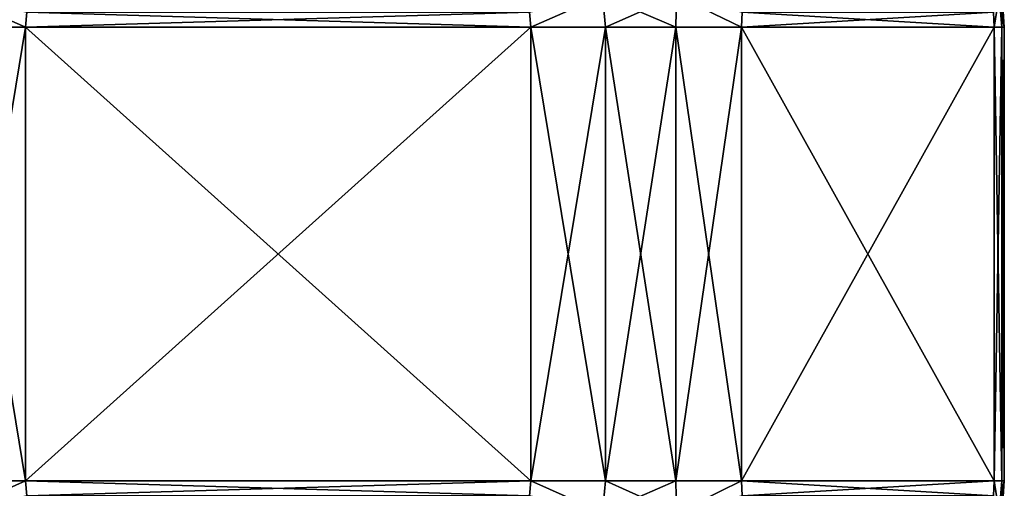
# Model space of a CAD drawing. Header units: metres. Extents: x -106 to 264, y -111 to 81.
# Tile 116 of 256: x 71 to 92, y 33 to 44. Entities that reach past the tile are written whole.
import ezdxf

# ---------------------------------------------------------------- set-up
doc = ezdxf.new("R2010")
doc.units = ezdxf.units.M
doc.layers.add('solid_20422013', color=7, linetype='CONTINUOUS')

msp = doc.modelspace()

# ---------------------------------------------------------------- linework, layer by layer
at = {"layer": 'solid_20422013'}
for points in [[(69.352287, 44.201569, 14.259377), (69.28894, 43.5, 14.282878), (70.932236, 43.5, 15)], [(70.932236, 43.5, -15), (69.28894, 43.5, -14.282878), (69.352341, 44.201569, -14.259404)], [(70.963371, 43.830063, 15), (69.352287, 44.201569, 14.259377), (70.932236, 43.5, 15)], [(70.963394, 43.830002, -15), (70.932236, 43.5, -15), (69.352341, 44.201569, -14.259404)], [(82.036606, 43.830002, 15), (82.067764, 43.5, 15), (83.647659, 44.201569, 14.259404)], [(82.067764, 43.5, -15), (82.036629, 43.830063, -15), (83.647713, 44.201569, -14.259377)], [(82.067764, 43.5, 15), (83.71106, 43.5, 14.282878), (83.647659, 44.201569, 14.259404)], [(83.71106, 43.5, -14.282878), (82.067764, 43.5, -15), (83.647713, 44.201569, -14.259377)], [(85.263802, 43.5, 13.3864), (85.275131, 44.201569, 13.319786), (83.647659, 44.201569, 14.259404)], [(83.71106, 43.5, 14.282878), (85.263802, 43.5, 13.3864), (83.647659, 44.201569, 14.259404)], [(83.71106, 43.5, -14.282878), (83.647713, 44.201569, -14.259377), (85.275177, 44.201569, -13.319754)], [(85.263802, 43.5, -13.3864), (83.71106, 43.5, -14.282878), (85.275177, 44.201569, -13.319754)], [(85.263802, 43.5, 13.3864), (86.706497, 43.5, 12.321825), (85.275131, 44.201569, 13.319786)], [(86.706497, 43.5, -12.321825), (85.263802, 43.5, -13.3864), (85.275177, 44.201569, -13.319754)], [(86.706497, 43.5, 12.321825), (86.722069, 43.830063, 12.294862), (85.275131, 44.201569, 13.319786)], [(86.722076, 43.830002, -12.294839), (86.706497, 43.5, -12.321825), (85.275177, 44.201569, -13.319754)], [(92.258682, 43.830002, 2.705161), (92.274261, 43.5, 2.678175), (92.388229, 44.201569, 1.408426)], [(92.274261, 43.5, -2.678175), (92.258698, 43.830063, -2.705138), (92.388237, 44.201569, -1.408396)], [(92.274261, 43.5, 2.678175), (92.443466, 43.5, 1.343836), (92.388229, 44.201569, 1.408426)], [(92.443466, 43.5, -1.343836), (92.274261, 43.5, -2.678175), (92.388237, 44.201569, -1.408396)], [(92.5, 43.5), (92.450539, 44.201569), (92.388229, 44.201569, 1.408426)], [(92.443466, 43.5, 1.343836), (92.5, 43.5), (92.388229, 44.201569, 1.408426)], [(92.443466, 43.5, -1.343836), (92.388237, 44.201569, -1.408396), (92.450539, 44.201569)], [(92.443466, 43.5, -1.343836), (92.450539, 44.201569), (92.5, 43.5)], [(82.036606, 43.830002, 15), (70.963371, 43.830063, 15), (70.932236, 43.5, 15)], [(82.036606, 43.830002, 15), (70.932236, 43.5, 15), (82.067764, 43.5, 15)], [(82.067764, 43.5, -15), (70.932236, 43.5, -15), (70.963394, 43.830002, -15)], [(82.067764, 43.5, -15), (70.963394, 43.830002, -15), (82.036629, 43.830063, -15)], [(86.706497, 43.5, 12.321825), (92.258682, 43.830002, 2.705161), (86.722069, 43.830063, 12.294862)], [(86.706497, 43.5, 12.321825), (92.274261, 43.5, 2.678175), (92.258682, 43.830002, 2.705161)], [(92.274261, 43.5, -2.678175), (86.706497, 43.5, -12.321825), (86.722076, 43.830002, -12.294839)], [(92.274261, 43.5, -2.678175), (86.722076, 43.830002, -12.294839), (92.258698, 43.830063, -2.705138)], [(69.28894, 43.5, 14.282878), (69.28894, 33.5, 14.282878), (70.932236, 33.5, 15)], [(70.932236, 43.5, 15), (69.28894, 43.5, 14.282878), (70.932236, 33.5, 15)], [(69.28894, 33.5, -14.282878), (69.28894, 43.5, -14.282878), (70.932236, 43.5, -15)], [(69.28894, 33.5, -14.282878), (70.932236, 43.5, -15), (70.932236, 33.5, -15)], [(82.067764, 43.5, 15), (70.932236, 33.5, 15), (82.067764, 33.5, 15)], [(82.067764, 43.5, 15), (70.932236, 43.5, 15), (70.932236, 33.5, 15)], [(82.067764, 33.5, -15), (70.932236, 43.5, -15), (82.067764, 43.5, -15)], [(82.067764, 33.5, -15), (70.932236, 33.5, -15), (70.932236, 43.5, -15)], [(82.067764, 43.5, 15), (82.067764, 33.5, 15), (83.71106, 33.5, 14.282878)], [(82.067764, 43.5, 15), (83.71106, 33.5, 14.282878), (83.71106, 43.5, 14.282878)], [(82.067764, 33.5, -15), (82.067764, 43.5, -15), (83.71106, 43.5, -14.282878)], [(82.067764, 33.5, -15), (83.71106, 43.5, -14.282878), (83.71106, 33.5, -14.282878)], [(83.71106, 43.5, 14.282878), (83.71106, 33.5, 14.282878), (85.263802, 33.5, 13.3864)], [(83.71106, 43.5, 14.282878), (85.263802, 33.5, 13.3864), (85.263802, 43.5, 13.3864)], [(83.71106, 33.5, -14.282878), (83.71106, 43.5, -14.282878), (85.263802, 43.5, -13.3864)], [(83.71106, 33.5, -14.282878), (85.263802, 43.5, -13.3864), (85.263802, 33.5, -13.3864)], [(85.263802, 43.5, 13.3864), (85.263802, 33.5, 13.3864), (86.706497, 33.5, 12.321825)], [(85.263802, 43.5, 13.3864), (86.706497, 33.5, 12.321825), (86.706497, 43.5, 12.321825)], [(85.263802, 33.5, -13.3864), (85.263802, 43.5, -13.3864), (86.706497, 43.5, -12.321825)], [(85.263802, 33.5, -13.3864), (86.706497, 43.5, -12.321825), (86.706497, 33.5, -12.321825)], [(92.274261, 43.5, 2.678175), (86.706497, 33.5, 12.321825), (92.274261, 33.5, 2.678175)], [(86.706497, 43.5, 12.321825), (86.706497, 33.5, 12.321825), (92.274261, 43.5, 2.678175)], [(92.274261, 33.5, -2.678175), (86.706497, 43.5, -12.321825), (92.274261, 43.5, -2.678175)], [(86.706497, 33.5, -12.321825), (86.706497, 43.5, -12.321825), (92.274261, 33.5, -2.678175)], [(92.274261, 43.5, 2.678175), (92.274261, 33.5, 2.678175), (92.443466, 33.5, 1.343836)], [(92.274261, 43.5, 2.678175), (92.443466, 33.5, 1.343836), (92.443466, 43.5, 1.343836)], [(92.274261, 33.5, -2.678175), (92.274261, 43.5, -2.678175), (92.443466, 43.5, -1.343836)], [(92.274261, 33.5, -2.678175), (92.443466, 43.5, -1.343836), (92.443466, 33.5, -1.343836)], [(92.443466, 43.5, 1.343836), (92.443466, 33.5, 1.343836), (92.5, 33.5)], [(92.443466, 43.5, 1.343836), (92.5, 33.5), (92.5, 43.5)], [(92.443466, 33.5, -1.343836), (92.5, 43.5), (92.5, 33.5)], [(92.443466, 33.5, -1.343836), (92.443466, 43.5, -1.343836), (92.5, 43.5)], [(70.932236, 33.5, 15), (69.28894, 33.5, 14.282878), (69.352913, 32.795631, 14.259245)], [(69.28894, 33.5, -14.282878), (70.932236, 33.5, -15), (69.352867, 32.795631, -14.25922)], [(70.932236, 33.5, -15), (70.963371, 33.169937, -15), (69.352867, 32.795631, -14.25922)], [(70.963394, 33.169998, 15), (70.932236, 33.5, 15), (69.352913, 32.795631, 14.259245)], [(82.067764, 33.5, 15), (70.932236, 33.5, 15), (70.963394, 33.169998, 15)], [(82.036606, 33.169998, -15), (70.963371, 33.169937, -15), (70.932236, 33.5, -15)], [(82.036606, 33.169998, -15), (70.932236, 33.5, -15), (82.067764, 33.5, -15)], [(82.067764, 33.5, 15), (70.963394, 33.169998, 15), (82.036629, 33.169937, 15)], [(82.036606, 33.169998, -15), (82.067764, 33.5, -15), (83.647087, 32.795631, -14.259245)], [(82.067764, 33.5, 15), (82.036629, 33.169937, 15), (83.647133, 32.795631, 14.25922)], [(83.71106, 33.5, 14.282878), (82.067764, 33.5, 15), (83.647133, 32.795631, 14.25922)], [(82.067764, 33.5, -15), (83.71106, 33.5, -14.282878), (83.647087, 32.795631, -14.259245)], [(85.263802, 33.5, -13.3864), (85.275276, 32.795631, -13.319211), (83.647087, 32.795631, -14.259245)], [(83.71106, 33.5, -14.282878), (85.263802, 33.5, -13.3864), (83.647087, 32.795631, -14.259245)], [(83.71106, 33.5, 14.282878), (83.647133, 32.795631, 14.25922), (85.275322, 32.795631, 13.31918)], [(85.263802, 33.5, 13.3864), (83.71106, 33.5, 14.282878), (85.275322, 32.795631, 13.31918)], [(86.706497, 33.5, 12.321825), (85.263802, 33.5, 13.3864), (85.275322, 32.795631, 13.31918)], [(85.263802, 33.5, -13.3864), (86.706497, 33.5, -12.321825), (85.275276, 32.795631, -13.319211)], [(86.706497, 33.5, -12.321825), (86.722069, 33.169937, -12.294862), (85.275276, 32.795631, -13.319211)], [(86.722076, 33.169998, 12.294839), (86.706497, 33.5, 12.321825), (85.275322, 32.795631, 13.31918)], [(92.274261, 33.5, 2.678175), (86.706497, 33.5, 12.321825), (86.722076, 33.169998, 12.294839)], [(86.706497, 33.5, -12.321825), (92.274261, 33.5, -2.678175), (92.258682, 33.169998, -2.705161)], [(86.706497, 33.5, -12.321825), (92.258682, 33.169998, -2.705161), (86.722069, 33.169937, -12.294862)], [(92.274261, 33.5, 2.678175), (86.722076, 33.169998, 12.294839), (92.258698, 33.169937, 2.705138)], [(92.387779, 32.795631, -1.409048), (92.258682, 33.169998, -2.705161), (92.274261, 33.5, -2.678175)], [(92.274261, 33.5, 2.678175), (92.258698, 33.169937, 2.705138), (92.387779, 32.795631, 1.40902)], [(92.443466, 33.5, 1.343836), (92.274261, 33.5, 2.678175), (92.387779, 32.795631, 1.40902)], [(92.387779, 32.795631, -1.409048), (92.274261, 33.5, -2.678175), (92.443466, 33.5, -1.343836)], [(92.443466, 33.5, 1.343836), (92.387779, 32.795631, 1.40902), (92.450134, 32.795631)], [(92.387779, 32.795631, -1.409048), (92.5, 33.5), (92.450134, 32.795631)], [(92.387779, 32.795631, -1.409048), (92.443466, 33.5, -1.343836), (92.5, 33.5)], [(92.5, 33.5), (92.443466, 33.5, 1.343836), (92.450134, 32.795631)]]:
    msp.add_3dface(points, dxfattribs=at)

doc.saveas('drawing.dxf')
